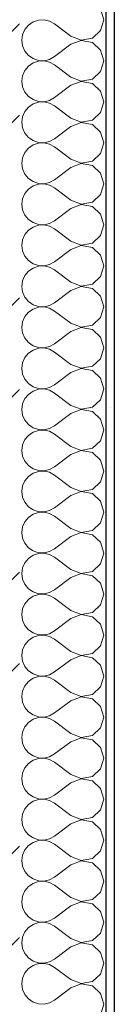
# Model space of a CAD drawing. Header units: millimetres. Extents: x -15683 to 202647, y -7448 to 20513.
# Tile 4 of 114: x -14027 to -13917, y 214 to 1357. Entities that reach past the tile are written whole.
import ezdxf

# ---------------------------------------------------------------- set-up
doc = ezdxf.new("R2010")
doc.units = ezdxf.units.MM
doc.header["$MEASUREMENT"] = 0
doc.set_wipeout_variables(frame=1)
doc.linetypes.add('Wipeout_Contour', pattern=[1000, 0, -1000])
doc.layers.add('Конструктив - Стены Несущие', color=7, linetype='Continuous')
doc.layers.add('Конструктив - Стены Несущие_Ном._пера__101', color=253, linetype='Continuous', lineweight=5)
doc.layers.add('Конструктив - Стены Несущие_Ном._пера__21', color=7, linetype='Continuous', lineweight=30)

# ---------------------------------------------------------------- blocks, each defined once
blk = doc.blocks.new('*X1')
at = {"layer": 'Конструктив - Стены Несущие_Ном._пера__101', "color": 253, "linetype": 'Continuous', "lineweight": 5}
for p, q in [((-13929.5, 1357.1), (-13933.1, 1369.7)), ((-14017, 1350.9), (-14021.2, 1345.9)), ((-14011.6, 1354.6), (-14017, 1350.9)), ((-14005.4, 1356.7), (-14011.6, 1354.6)), ((-13998.8, 1357), (-14005.4, 1356.7)), ((-13992.4, 1355.6), (-13998.8, 1357)), ((-13986.7, 1352.4), (-13992.4, 1355.6)), ((-13967.6, 1338.1), (-13986.7, 1352.4)), ((-13933.1, 1344.6), (-13929.5, 1357.1)), ((-14023.9, 1339.8), (-14024.8, 1333.3)), ((-14021.2, 1345.9), (-14023.9, 1339.8)), ((-13967.6, 1338.1), (-13955.5, 1333.4)), ((-13942.7, 1335.8), (-13933.1, 1344.6)), ((-14024.8, 1333.3), (-14023.9, 1326.8)), ((-14023.9, 1326.8), (-14021.2, 1320.8)), ((-13967.6, 1328.6), (-13986.7, 1314.3)), ((-13955.5, 1333.2), (-13967.6, 1328.6)), ((-13955.5, 1333.4), (-13942.7, 1335.8)), ((-13942.7, 1330.8), (-13955.5, 1333.2)), ((-13933.1, 1322), (-13942.7, 1330.8)), ((-14021.2, 1320.8), (-14017, 1315.8)), ((-14017, 1315.8), (-14011.6, 1312)), ((-13929.5, 1309.5), (-13933.1, 1322)), ((-14017, 1303.3), (-14021.2, 1298.2)), ((-14011.6, 1307), (-14017, 1303.3)), ((-14011.6, 1312), (-14005.4, 1309.9)), ((-14005.4, 1309.1), (-14011.6, 1307)), ((-14005.4, 1309.9), (-13998.8, 1309.6)), ((-13998.8, 1309.4), (-14005.4, 1309.1)), ((-13998.8, 1309.6), (-13992.4, 1311.1)), ((-13992.4, 1307.9), (-13998.8, 1309.4)), ((-13992.4, 1311.1), (-13986.7, 1314.3)), ((-13986.7, 1304.8), (-13992.4, 1307.9)), ((-13967.6, 1290.5), (-13986.7, 1304.8)), ((-13933.1, 1297), (-13929.5, 1309.5)), ((-14023.9, 1292.2), (-14024.8, 1285.7)), ((-14021.2, 1298.2), (-14023.9, 1292.2)), ((-13942.7, 1288.2), (-13933.1, 1297)), ((-14024.8, 1285.7), (-14023.9, 1279.2)), ((-13967.6, 1281), (-13986.7, 1266.7)), ((-13967.6, 1290.5), (-13955.5, 1285.8)), ((-13955.5, 1285.6), (-13967.6, 1281)), ((-13955.5, 1285.8), (-13942.7, 1288.2)), ((-13942.7, 1283.2), (-13955.5, 1285.6)), ((-13933.1, 1274.4), (-13942.7, 1283.2)), ((-14023.9, 1279.2), (-14021.2, 1273.2)), ((-14021.2, 1273.2), (-14017, 1268.1)), ((-13929.5, 1261.9), (-13933.1, 1274.4)), ((-14017, 1268.1), (-14011.6, 1264.4)), ((-14011.6, 1259.4), (-14017, 1255.7)), ((-14011.6, 1264.4), (-14005.4, 1262.3)), ((-14005.4, 1261.5), (-14011.6, 1259.4)), ((-14005.4, 1262.3), (-13998.8, 1262)), ((-13998.8, 1261.8), (-14005.4, 1261.5)), ((-13998.8, 1262), (-13992.4, 1263.5)), ((-13992.4, 1260.3), (-13998.8, 1261.8)), ((-13992.4, 1263.5), (-13986.7, 1266.7)), ((-13986.7, 1257.1), (-13992.4, 1260.3)), ((-13933.1, 1249.4), (-13929.5, 1261.9)), ((-14021.2, 1250.6), (-14023.9, 1244.6)), ((-14017, 1255.7), (-14021.2, 1250.6)), ((-13967.6, 1242.9), (-13986.7, 1257.1)), ((-13942.7, 1240.6), (-13933.1, 1249.4)), ((-14023.9, 1244.6), (-14024.8, 1238.1)), ((-14024.8, 1238.1), (-14023.9, 1231.6)), ((-13967.6, 1242.9), (-13955.5, 1238.2)), ((-13955.5, 1238), (-13967.6, 1233.3)), ((-13955.5, 1238.2), (-13942.7, 1240.6)), ((-13942.7, 1235.6), (-13955.5, 1238)), ((-13933.1, 1226.8), (-13942.7, 1235.6)), ((-14023.9, 1231.6), (-14021.2, 1225.6)), ((-14021.2, 1225.6), (-14017, 1220.5)), ((-13967.6, 1233.3), (-13986.7, 1219)), ((-13929.5, 1214.3), (-13933.1, 1226.8)), ((-14017, 1220.5), (-14011.6, 1216.8)), ((-14011.6, 1211.8), (-14017, 1208.1)), ((-14011.6, 1216.8), (-14005.4, 1214.7)), ((-14005.4, 1213.9), (-14011.6, 1211.8)), ((-14005.4, 1214.7), (-13998.8, 1214.4)), ((-13998.8, 1214.2), (-14005.4, 1213.9)), ((-13998.8, 1214.4), (-13992.4, 1215.9)), ((-13992.4, 1212.7), (-13998.8, 1214.2)), ((-13992.4, 1215.9), (-13986.7, 1219)), ((-13986.7, 1209.5), (-13992.4, 1212.7)), ((-13933.1, 1201.8), (-13929.5, 1214.3)), ((-14021.2, 1203), (-14023.9, 1197)), ((-14017, 1208.1), (-14021.2, 1203)), ((-13967.6, 1195.2), (-13986.7, 1209.5)), ((-13942.7, 1193), (-13933.1, 1201.8)), ((-14023.9, 1197), (-14024.8, 1190.5)), ((-14024.8, 1190.5), (-14023.9, 1184)), ((-13967.6, 1195.2), (-13955.5, 1190.6)), ((-13955.5, 1190.4), (-13967.6, 1185.7)), ((-13955.5, 1190.6), (-13942.7, 1193)), ((-13942.7, 1188), (-13955.5, 1190.4)), ((-14023.9, 1184), (-14021.2, 1178)), ((-14021.2, 1178), (-14017, 1172.9)), ((-13967.6, 1185.7), (-13986.7, 1171.4)), ((-13933.1, 1179.2), (-13942.7, 1188)), ((-13929.5, 1166.7), (-13933.1, 1179.2)), ((-14017, 1172.9), (-14011.6, 1169.2)), ((-14011.6, 1169.2), (-14005.4, 1167.1)), ((-14005.4, 1166.3), (-14011.6, 1164.2)), ((-14005.4, 1167.1), (-13998.8, 1166.8)), ((-13998.8, 1166.6), (-14005.4, 1166.3)), ((-13998.8, 1166.8), (-13992.4, 1168.2)), ((-13992.4, 1165.1), (-13998.8, 1166.6)), ((-13992.4, 1168.2), (-13986.7, 1171.4)), ((-13933.1, 1154.1), (-13929.5, 1166.7)), ((-14021.2, 1155.4), (-14023.9, 1149.4)), ((-14017, 1160.4), (-14021.2, 1155.4)), ((-14011.6, 1164.2), (-14017, 1160.4)), ((-13986.7, 1161.9), (-13992.4, 1165.1)), ((-13967.6, 1147.6), (-13986.7, 1161.9)), ((-14023.9, 1149.4), (-14024.8, 1142.9)), ((-13967.6, 1147.6), (-13955.5, 1143)), ((-13955.5, 1143), (-13942.7, 1145.4)), ((-13942.7, 1145.4), (-13933.1, 1154.1)), ((-14024.8, 1142.9), (-14023.9, 1136.4)), ((-14023.9, 1136.4), (-14021.2, 1130.3)), ((-13967.6, 1138.1), (-13986.7, 1123.8)), ((-13955.5, 1142.8), (-13967.6, 1138.1)), ((-13942.7, 1140.3), (-13955.5, 1142.8)), ((-13933.1, 1131.6), (-13942.7, 1140.3)), ((-13929.5, 1119), (-13933.1, 1131.6)), ((-14021.2, 1130.3), (-14017, 1125.3)), ((-14017, 1125.3), (-14011.6, 1121.6)), ((-14011.6, 1121.6), (-14005.4, 1119.5)), ((-13998.8, 1119.1), (-13992.4, 1120.6)), ((-13992.4, 1120.6), (-13986.7, 1123.8)), ((-14017, 1112.8), (-14021.2, 1107.8)), ((-14011.6, 1116.5), (-14017, 1112.8)), ((-14005.4, 1118.6), (-14011.6, 1116.5)), ((-14005.4, 1119.5), (-13998.8, 1119.1)), ((-13998.8, 1119), (-14005.4, 1118.6)), ((-13992.4, 1117.5), (-13998.8, 1119)), ((-13986.7, 1114.3), (-13992.4, 1117.5)), ((-13967.6, 1100), (-13986.7, 1114.3)), ((-13933.1, 1106.5), (-13929.5, 1119)), ((-14023.9, 1101.7), (-14024.8, 1095.2)), ((-14021.2, 1107.8), (-14023.9, 1101.7)), ((-13967.6, 1100), (-13955.5, 1095.3)), ((-13955.5, 1095.3), (-13942.7, 1097.8)), ((-13942.7, 1097.8), (-13933.1, 1106.5)), ((-14024.8, 1095.2), (-14023.9, 1088.7)), ((-14023.9, 1088.7), (-14021.2, 1082.7)), ((-13967.6, 1090.5), (-13986.7, 1076.2)), ((-13955.5, 1095.1), (-13967.6, 1090.5)), ((-13942.7, 1092.7), (-13955.5, 1095.1)), ((-13933.1, 1083.9), (-13942.7, 1092.7)), ((-14021.2, 1082.7), (-14017, 1077.7)), ((-14017, 1077.7), (-14011.6, 1073.9)), ((-13992.4, 1073), (-13986.7, 1076.2)), ((-13929.5, 1071.4), (-13933.1, 1083.9)), ((-14017, 1065.2), (-14021.2, 1060.1)), ((-14011.6, 1068.9), (-14017, 1065.2)), ((-14011.6, 1073.9), (-14005.4, 1071.8)), ((-14005.4, 1071), (-14011.6, 1068.9)), ((-14005.4, 1071.8), (-13998.8, 1071.5)), ((-13998.8, 1071.3), (-14005.4, 1071)), ((-13998.8, 1071.5), (-13992.4, 1073)), ((-13992.4, 1069.8), (-13998.8, 1071.3)), ((-13986.7, 1066.7), (-13992.4, 1069.8)), ((-13967.6, 1052.4), (-13986.7, 1066.7)), ((-13933.1, 1058.9), (-13929.5, 1071.4)), ((-14023.9, 1054.1), (-14024.8, 1047.6)), ((-14021.2, 1060.1), (-14023.9, 1054.1)), ((-13967.6, 1052.4), (-13955.5, 1047.7)), ((-13942.7, 1050.1), (-13933.1, 1058.9)), ((-14024.8, 1047.6), (-14023.9, 1041.1)), ((-14023.9, 1041.1), (-14021.2, 1035.1)), ((-13967.6, 1042.9), (-13986.7, 1028.6)), ((-13955.5, 1047.5), (-13967.6, 1042.9)), ((-13955.5, 1047.7), (-13942.7, 1050.1)), ((-13942.7, 1045.1), (-13955.5, 1047.5)), ((-13933.1, 1036.3), (-13942.7, 1045.1)), ((-14021.2, 1035.1), (-14017, 1030)), ((-14017, 1030), (-14011.6, 1026.3)), ((-13929.5, 1023.8), (-13933.1, 1036.3)), ((-14017, 1017.6), (-14021.2, 1012.5)), ((-14011.6, 1021.3), (-14017, 1017.6)), ((-14011.6, 1026.3), (-14005.4, 1024.2)), ((-14005.4, 1023.4), (-14011.6, 1021.3)), ((-14005.4, 1024.2), (-13998.8, 1023.9)), ((-13998.8, 1023.7), (-14005.4, 1023.4)), ((-13998.8, 1023.9), (-13992.4, 1025.4)), ((-13992.4, 1022.2), (-13998.8, 1023.7)), ((-13992.4, 1025.4), (-13986.7, 1028.6)), ((-13986.7, 1019), (-13992.4, 1022.2)), ((-13967.6, 1004.8), (-13986.7, 1019)), ((-13933.1, 1011.3), (-13929.5, 1023.8)), ((-14023.9, 1006.5), (-14024.8, 1000)), ((-14021.2, 1012.5), (-14023.9, 1006.5)), ((-13942.7, 1002.5), (-13933.1, 1011.3)), ((-14024.8, 1000), (-14023.9, 993.5)), ((-13967.6, 995.2), (-13986.7, 981)), ((-13967.6, 1004.8), (-13955.5, 1000.1)), ((-13955.5, 999.9), (-13967.6, 995.2)), ((-13955.5, 1000.1), (-13942.7, 1002.5)), ((-13942.7, 997.5), (-13955.5, 999.9)), ((-13933.1, 988.7), (-13942.7, 997.5)), ((-14023.9, 993.5), (-14021.2, 987.5)), ((-14021.2, 987.5), (-14017, 982.4)), ((-13929.5, 976.2), (-13933.1, 988.7)), ((-14017, 982.4), (-14011.6, 978.7)), ((-14011.6, 973.7), (-14017, 970)), ((-14011.6, 978.7), (-14005.4, 976.6)), ((-14005.4, 975.8), (-14011.6, 973.7)), ((-14005.4, 976.6), (-13998.8, 976.3)), ((-13998.8, 976.1), (-14005.4, 975.8)), ((-13998.8, 976.3), (-13992.4, 977.8)), ((-13992.4, 974.6), (-13998.8, 976.1)), ((-13992.4, 977.8), (-13986.7, 981)), ((-13986.7, 971.4), (-13992.4, 974.6)), ((-13933.1, 963.7), (-13929.5, 976.2)), ((-14021.2, 964.9), (-14023.9, 958.9)), ((-14017, 970), (-14021.2, 964.9)), ((-13967.6, 957.1), (-13986.7, 971.4)), ((-13942.7, 954.9), (-13933.1, 963.7)), ((-14023.9, 958.9), (-14024.8, 952.4)), ((-14024.8, 952.4), (-14023.9, 945.9)), ((-13967.6, 957.1), (-13955.5, 952.5)), ((-13955.5, 952.3), (-13967.6, 947.6)), ((-13955.5, 952.5), (-13942.7, 954.9)), ((-13942.7, 949.9), (-13955.5, 952.3)), ((-13933.1, 941.1), (-13942.7, 949.9)), ((-14023.9, 945.9), (-14021.2, 939.9)), ((-14021.2, 939.9), (-14017, 934.8)), ((-13967.6, 947.6), (-13986.7, 933.3)), ((-13929.5, 928.6), (-13933.1, 941.1)), ((-14017, 934.8), (-14011.6, 931.1)), ((-14011.6, 926.1), (-14017, 922.3)), ((-14011.6, 931.1), (-14005.4, 929)), ((-14005.4, 928.2), (-14011.6, 926.1)), ((-14005.4, 929), (-13998.8, 928.7)), ((-13998.8, 928.5), (-14005.4, 928.2)), ((-13998.8, 928.7), (-13992.4, 930.2)), ((-13992.4, 927), (-13998.8, 928.5)), ((-13992.4, 930.2), (-13986.7, 933.3)), ((-13986.7, 923.8), (-13992.4, 927)), ((-13933.1, 916.1), (-13929.5, 928.6)), ((-14021.2, 917.3), (-14023.9, 911.3)), ((-14017, 922.3), (-14021.2, 917.3)), ((-13967.6, 909.5), (-13986.7, 923.8)), ((-13942.7, 907.3), (-13933.1, 916.1)), ((-14023.9, 911.3), (-14024.8, 904.8)), ((-14024.8, 904.8), (-14023.9, 898.3)), ((-13967.6, 909.5), (-13955.5, 904.9)), ((-13955.5, 904.7), (-13967.6, 900)), ((-13955.5, 904.9), (-13942.7, 907.3)), ((-13942.7, 902.2), (-13955.5, 904.7)), ((-14023.9, 898.3), (-14021.2, 892.2)), ((-14021.2, 892.2), (-14017, 887.2)), ((-13967.6, 900), (-13986.7, 885.7)), ((-13933.1, 893.5), (-13942.7, 902.2)), ((-13929.5, 881), (-13933.1, 893.5)), ((-14017, 887.2), (-14011.6, 883.5)), ((-14011.6, 883.5), (-14005.4, 881.4)), ((-14005.4, 880.5), (-14011.6, 878.4)), ((-14005.4, 881.4), (-13998.8, 881)), ((-13998.8, 880.9), (-14005.4, 880.5)), ((-13998.8, 881), (-13992.4, 882.5)), ((-13992.4, 879.4), (-13998.8, 880.9)), ((-13992.4, 882.5), (-13986.7, 885.7)), ((-13933.1, 868.4), (-13929.5, 881)), ((-14021.2, 869.7), (-14023.9, 863.6)), ((-14017, 874.7), (-14021.2, 869.7)), ((-14011.6, 878.4), (-14017, 874.7)), ((-13986.7, 876.2), (-13992.4, 879.4)), ((-13967.6, 861.9), (-13986.7, 876.2)), ((-14023.9, 863.6), (-14024.8, 857.1)), ((-13967.6, 861.9), (-13955.5, 857.2)), ((-13955.5, 857.2), (-13942.7, 859.7)), ((-13942.7, 859.7), (-13933.1, 868.4)), ((-14024.8, 857.1), (-14023.9, 850.6)), ((-14023.9, 850.6), (-14021.2, 844.6)), ((-13967.6, 852.4), (-13986.7, 838.1)), ((-13955.5, 857), (-13967.6, 852.4)), ((-13942.7, 854.6), (-13955.5, 857)), ((-13933.1, 845.9), (-13942.7, 854.6)), ((-13929.5, 833.3), (-13933.1, 845.9)), ((-14021.2, 844.6), (-14017, 839.6)), ((-14017, 839.6), (-14011.6, 835.8)), ((-14011.6, 835.8), (-14005.4, 833.7)), ((-13998.8, 833.4), (-13992.4, 834.9)), ((-13992.4, 834.9), (-13986.7, 838.1)), ((-14017, 827.1), (-14021.2, 822)), ((-14011.6, 830.8), (-14017, 827.1)), ((-14005.4, 832.9), (-14011.6, 830.8)), ((-14005.4, 833.7), (-13998.8, 833.4)), ((-13998.8, 833.2), (-14005.4, 832.9)), ((-13992.4, 831.8), (-13998.8, 833.2)), ((-13986.7, 828.6), (-13992.4, 831.8)), ((-13967.6, 814.3), (-13986.7, 828.6)), ((-13933.1, 820.8), (-13929.5, 833.3)), ((-14023.9, 816), (-14024.8, 809.5)), ((-14021.2, 822), (-14023.9, 816)), ((-13967.6, 814.3), (-13955.5, 809.6)), ((-13955.5, 809.6), (-13942.7, 812)), ((-13942.7, 812), (-13933.1, 820.8)), ((-14024.8, 809.5), (-14023.9, 803)), ((-14023.9, 803), (-14021.2, 797)), ((-13967.6, 804.8), (-13986.7, 790.5)), ((-13955.5, 809.4), (-13967.6, 804.8)), ((-13942.7, 807), (-13955.5, 809.4)), ((-13933.1, 798.2), (-13942.7, 807)), ((-14021.2, 797), (-14017, 791.9)), ((-14017, 791.9), (-14011.6, 788.2)), ((-13992.4, 787.3), (-13986.7, 790.5)), ((-13929.5, 785.7), (-13933.1, 798.2)), ((-14017, 779.5), (-14021.2, 774.4)), ((-14011.6, 783.2), (-14017, 779.5)), ((-14011.6, 788.2), (-14005.4, 786.1)), ((-14005.4, 785.3), (-14011.6, 783.2)), ((-14005.4, 786.1), (-13998.8, 785.8)), ((-13998.8, 785.6), (-14005.4, 785.3)), ((-13998.8, 785.8), (-13992.4, 787.3)), ((-13992.4, 784.1), (-13998.8, 785.6)), ((-13986.7, 781), (-13992.4, 784.1)), ((-13967.6, 766.7), (-13986.7, 781)), ((-13933.1, 773.2), (-13929.5, 785.7)), ((-14023.9, 768.4), (-14024.8, 761.9)), ((-14021.2, 774.4), (-14023.9, 768.4)), ((-13967.6, 766.7), (-13955.5, 762)), ((-13942.7, 764.4), (-13933.1, 773.2)), ((-14024.8, 761.9), (-14023.9, 755.4)), ((-14023.9, 755.4), (-14021.2, 749.4)), ((-13967.6, 757.1), (-13986.7, 742.9)), ((-13955.5, 761.8), (-13967.6, 757.1)), ((-13955.5, 762), (-13942.7, 764.4)), ((-13942.7, 759.4), (-13955.5, 761.8)), ((-13933.1, 750.6), (-13942.7, 759.4)), ((-14021.2, 749.4), (-14017, 744.3)), ((-14017, 744.3), (-14011.6, 740.6)), ((-13929.5, 738.1), (-13933.1, 750.6)), ((-14017, 731.9), (-14021.2, 726.8)), ((-14011.6, 735.6), (-14017, 731.9)), ((-14011.6, 740.6), (-14005.4, 738.5)), ((-14005.4, 737.7), (-14011.6, 735.6)), ((-14005.4, 738.5), (-13998.8, 738.2)), ((-13998.8, 738), (-14005.4, 737.7)), ((-13998.8, 738.2), (-13992.4, 739.7)), ((-13992.4, 736.5), (-13998.8, 738)), ((-13992.4, 739.7), (-13986.7, 742.9)), ((-13986.7, 733.3), (-13992.4, 736.5)), ((-13967.6, 719), (-13986.7, 733.3)), ((-13933.1, 725.6), (-13929.5, 738.1)), ((-14023.9, 720.8), (-14024.8, 714.3)), ((-14021.2, 726.8), (-14023.9, 720.8)), ((-13942.7, 716.8), (-13933.1, 725.6)), ((-14024.8, 714.3), (-14023.9, 707.8)), ((-13967.6, 709.5), (-13986.7, 695.2)), ((-13967.6, 719), (-13955.5, 714.4)), ((-13955.5, 714.2), (-13967.6, 709.5)), ((-13955.5, 714.4), (-13942.7, 716.8)), ((-13942.7, 711.8), (-13955.5, 714.2)), ((-13933.1, 703), (-13942.7, 711.8)), ((-14023.9, 707.8), (-14021.2, 701.8)), ((-14021.2, 701.8), (-14017, 696.7)), ((-13929.5, 690.5), (-13933.1, 703)), ((-14017, 696.7), (-14011.6, 693)), ((-14011.6, 688), (-14017, 684.2)), ((-14011.6, 693), (-14005.4, 690.9)), ((-14005.4, 690.1), (-14011.6, 688)), ((-14005.4, 690.9), (-13998.8, 690.6)), ((-13998.8, 690.4), (-14005.4, 690.1)), ((-13998.8, 690.6), (-13992.4, 692.1)), ((-13992.4, 688.9), (-13998.8, 690.4)), ((-13992.4, 692.1), (-13986.7, 695.2)), ((-13986.7, 685.7), (-13992.4, 688.9)), ((-13933.1, 678), (-13929.5, 690.5)), ((-14021.2, 679.2), (-14023.9, 673.2)), ((-14017, 684.2), (-14021.2, 679.2)), ((-13967.6, 671.4), (-13986.7, 685.7)), ((-13942.7, 669.2), (-13933.1, 678)), ((-14023.9, 673.2), (-14024.8, 666.7)), ((-14024.8, 666.7), (-14023.9, 660.2)), ((-13967.6, 671.4), (-13955.5, 666.8)), ((-13955.5, 666.6), (-13967.6, 661.9)), ((-13955.5, 666.8), (-13942.7, 669.2)), ((-13942.7, 664.2), (-13955.5, 666.6)), ((-13933.1, 655.4), (-13942.7, 664.2)), ((-14023.9, 660.2), (-14021.2, 654.1)), ((-14021.2, 654.1), (-14017, 649.1)), ((-13967.6, 661.9), (-13986.7, 647.6)), ((-13929.5, 642.9), (-13933.1, 655.4)), ((-14017, 649.1), (-14011.6, 645.4)), ((-14011.6, 640.3), (-14017, 636.6)), ((-14011.6, 645.4), (-14005.4, 643.3)), ((-14005.4, 642.4), (-14011.6, 640.3)), ((-14005.4, 643.3), (-13998.8, 643)), ((-13998.8, 642.8), (-14005.4, 642.4)), ((-13998.8, 643), (-13992.4, 644.4)), ((-13992.4, 641.3), (-13998.8, 642.8)), ((-13992.4, 644.4), (-13986.7, 647.6)), ((-13986.7, 638.1), (-13992.4, 641.3)), ((-13933.1, 630.3), (-13929.5, 642.9)), ((-14021.2, 631.6), (-14023.9, 625.6)), ((-14017, 636.6), (-14021.2, 631.6)), ((-13967.6, 623.8), (-13986.7, 638.1)), ((-13942.7, 621.6), (-13933.1, 630.3)), ((-14023.9, 625.6), (-14024.8, 619)), ((-14024.8, 619), (-14023.9, 612.5)), ((-13967.6, 623.8), (-13955.5, 619.1)), ((-13955.5, 619), (-13967.6, 614.3)), ((-13955.5, 619.1), (-13942.7, 621.6)), ((-13942.7, 616.5), (-13955.5, 619)), ((-14023.9, 612.5), (-14021.2, 606.5)), ((-14021.2, 606.5), (-14017, 601.5)), ((-13967.6, 614.3), (-13986.7, 600)), ((-13933.1, 607.8), (-13942.7, 616.5)), ((-13929.5, 595.2), (-13933.1, 607.8)), ((-14017, 601.5), (-14011.6, 597.8)), ((-14011.6, 597.8), (-14005.4, 595.7)), ((-14005.4, 594.8), (-14011.6, 592.7)), ((-14005.4, 595.7), (-13998.8, 595.3)), ((-13998.8, 595.1), (-14005.4, 594.8)), ((-13998.8, 595.3), (-13992.4, 596.8)), ((-13992.4, 593.7), (-13998.8, 595.1)), ((-13992.4, 596.8), (-13986.7, 600)), ((-13933.1, 582.7), (-13929.5, 595.2)), ((-14021.2, 583.9), (-14023.9, 577.9)), ((-14017, 589), (-14021.2, 583.9)), ((-14011.6, 592.7), (-14017, 589)), ((-13986.7, 590.5), (-13992.4, 593.7)), ((-13967.6, 576.2), (-13986.7, 590.5)), ((-14023.9, 577.9), (-14024.8, 571.4)), ((-13967.6, 576.2), (-13955.5, 571.5)), ((-13955.5, 571.5), (-13942.7, 573.9)), ((-13942.7, 573.9), (-13933.1, 582.7)), ((-14024.8, 571.4), (-14023.9, 564.9)), ((-14023.9, 564.9), (-14021.2, 558.9)), ((-13967.6, 566.7), (-13986.7, 552.4)), ((-13955.5, 571.3), (-13967.6, 566.7)), ((-13942.7, 568.9), (-13955.5, 571.3)), ((-13933.1, 560.1), (-13942.7, 568.9)), ((-13929.5, 547.6), (-13933.1, 560.1)), ((-14021.2, 558.9), (-14017, 553.9)), ((-14017, 553.9), (-14011.6, 550.1)), ((-14011.6, 550.1), (-14005.4, 548)), ((-13998.8, 547.7), (-13992.4, 549.2)), ((-13992.4, 549.2), (-13986.7, 552.4)), ((-14017, 541.4), (-14021.2, 536.3)), ((-14011.6, 545.1), (-14017, 541.4)), ((-14005.4, 547.2), (-14011.6, 545.1)), ((-14005.4, 548), (-13998.8, 547.7)), ((-13998.8, 547.5), (-14005.4, 547.2)), ((-13992.4, 546), (-13998.8, 547.5)), ((-13986.7, 542.9), (-13992.4, 546)), ((-13967.6, 528.6), (-13986.7, 542.9)), ((-13933.1, 535.1), (-13929.5, 547.6)), ((-14023.9, 530.3), (-14024.8, 523.8)), ((-14021.2, 536.3), (-14023.9, 530.3)), ((-13967.6, 528.6), (-13955.5, 523.9)), ((-13955.5, 523.9), (-13942.7, 526.3)), ((-13942.7, 526.3), (-13933.1, 535.1)), ((-14024.8, 523.8), (-14023.9, 517.3)), ((-14023.9, 517.3), (-14021.2, 511.3)), ((-13967.6, 519), (-13986.7, 504.8)), ((-13955.5, 523.7), (-13967.6, 519)), ((-13942.7, 521.3), (-13955.5, 523.7)), ((-13933.1, 512.5), (-13942.7, 521.3)), ((-14021.2, 511.3), (-14017, 506.2)), ((-14017, 506.2), (-14011.6, 502.5)), ((-13992.4, 501.6), (-13986.7, 504.8)), ((-13929.5, 500), (-13933.1, 512.5)), ((-14017, 493.8), (-14021.2, 488.7)), ((-14011.6, 497.5), (-14017, 493.8)), ((-14011.6, 502.5), (-14005.4, 500.4)), ((-14005.4, 499.6), (-14011.6, 497.5)), ((-14005.4, 500.4), (-13998.8, 500.1)), ((-13998.8, 499.9), (-14005.4, 499.6)), ((-13998.8, 500.1), (-13992.4, 501.6)), ((-13992.4, 498.4), (-13998.8, 499.9)), ((-13986.7, 495.2), (-13992.4, 498.4)), ((-13967.6, 481), (-13986.7, 495.2)), ((-13933.1, 487.5), (-13929.5, 500)), ((-14023.9, 482.7), (-14024.8, 476.2)), ((-14021.2, 488.7), (-14023.9, 482.7)), ((-13967.6, 481), (-13955.5, 476.3)), ((-13942.7, 478.7), (-13933.1, 487.5)), ((-14024.8, 476.2), (-14023.9, 469.7)), ((-14023.9, 469.7), (-14021.2, 463.7)), ((-13967.6, 471.4), (-13986.7, 457.1)), ((-13955.5, 476.1), (-13967.6, 471.4)), ((-13955.5, 476.3), (-13942.7, 478.7)), ((-13942.7, 473.7), (-13955.5, 476.1)), ((-13933.1, 464.9), (-13942.7, 473.7)), ((-14021.2, 463.7), (-14017, 458.6)), ((-14017, 458.6), (-14011.6, 454.9)), ((-13929.5, 452.4), (-13933.1, 464.9)), ((-14017, 446.1), (-14021.2, 441.1)), ((-14011.6, 449.9), (-14017, 446.1)), ((-14011.6, 454.9), (-14005.4, 452.8)), ((-14005.4, 452), (-14011.6, 449.9)), ((-14005.4, 452.8), (-13998.8, 452.5)), ((-13998.8, 452.3), (-14005.4, 452)), ((-13998.8, 452.5), (-13992.4, 454)), ((-13992.4, 450.8), (-13998.8, 452.3)), ((-13992.4, 454), (-13986.7, 457.1)), ((-13986.7, 447.6), (-13992.4, 450.8)), ((-13967.6, 433.3), (-13986.7, 447.6)), ((-13933.1, 439.9), (-13929.5, 452.4)), ((-14023.9, 435.1), (-14024.8, 428.6)), ((-14021.2, 441.1), (-14023.9, 435.1)), ((-13942.7, 431.1), (-13933.1, 439.9)), ((-14024.8, 428.6), (-14023.9, 422.1)), ((-13967.6, 423.8), (-13986.7, 409.5)), ((-13967.6, 433.3), (-13955.5, 428.7)), ((-13955.5, 428.5), (-13967.6, 423.8)), ((-13955.5, 428.7), (-13942.7, 431.1)), ((-13942.7, 426.1), (-13955.5, 428.5)), ((-13933.1, 417.3), (-13942.7, 426.1)), ((-14023.9, 422.1), (-14021.2, 416.1)), ((-14021.2, 416.1), (-14017, 411)), ((-13929.5, 404.8), (-13933.1, 417.3)), ((-14017, 411), (-14011.6, 407.3)), ((-14011.6, 402.2), (-14017, 398.5)), ((-14011.6, 407.3), (-14005.4, 405.2)), ((-14005.4, 404.3), (-14011.6, 402.2)), ((-14005.4, 405.2), (-13998.8, 404.9)), ((-13998.8, 404.7), (-14005.4, 404.3)), ((-13998.8, 404.9), (-13992.4, 406.3)), ((-13992.4, 403.2), (-13998.8, 404.7)), ((-13992.4, 406.3), (-13986.7, 409.5)), ((-13986.7, 400), (-13992.4, 403.2)), ((-13933.1, 392.2), (-13929.5, 404.8)), ((-14021.2, 393.5), (-14023.9, 387.5)), ((-14017, 398.5), (-14021.2, 393.5)), ((-13967.6, 385.7), (-13986.7, 400)), ((-13942.7, 383.5), (-13933.1, 392.2)), ((-14023.9, 387.5), (-14024.8, 381)), ((-14024.8, 381), (-14023.9, 374.4)), ((-13967.6, 385.7), (-13955.5, 381)), ((-13955.5, 380.9), (-13967.6, 376.2)), ((-13955.5, 381), (-13942.7, 383.5)), ((-13942.7, 378.4), (-13955.5, 380.9)), ((-13933.1, 369.7), (-13942.7, 378.4)), ((-14023.9, 374.4), (-14021.2, 368.4)), ((-14021.2, 368.4), (-14017, 363.4)), ((-13967.6, 376.2), (-13986.7, 361.9)), ((-13929.5, 357.1), (-13933.1, 369.7)), ((-14017, 363.4), (-14011.6, 359.7)), ((-14011.6, 354.6), (-14017, 350.9)), ((-14011.6, 359.7), (-14005.4, 357.6)), ((-14005.4, 356.7), (-14011.6, 354.6)), ((-14005.4, 357.6), (-13998.8, 357.2)), ((-13998.8, 357), (-14005.4, 356.7)), ((-13998.8, 357.2), (-13992.4, 358.7)), ((-13992.4, 355.6), (-13998.8, 357)), ((-13992.4, 358.7), (-13986.7, 361.9)), ((-13986.7, 352.4), (-13992.4, 355.6)), ((-13933.1, 344.6), (-13929.5, 357.1)), ((-14021.2, 345.9), (-14023.9, 339.8)), ((-14017, 350.9), (-14021.2, 345.9)), ((-13967.6, 338.1), (-13986.7, 352.4)), ((-13942.7, 335.8), (-13933.1, 344.6)), ((-14023.9, 339.8), (-14024.8, 333.3)), ((-14024.8, 333.3), (-14023.9, 326.8)), ((-13967.6, 338.1), (-13955.5, 333.4)), ((-13955.5, 333.2), (-13967.6, 328.6)), ((-13955.5, 333.4), (-13942.7, 335.8)), ((-13942.7, 330.8), (-13955.5, 333.2)), ((-14023.9, 326.8), (-14021.2, 320.8)), ((-14021.2, 320.8), (-14017, 315.8)), ((-13967.6, 328.6), (-13986.7, 314.3)), ((-13933.1, 322), (-13942.7, 330.8)), ((-13929.5, 309.5), (-13933.1, 322)), ((-14017, 315.8), (-14011.6, 312)), ((-14011.6, 312), (-14005.4, 309.9)), ((-14005.4, 309.1), (-14011.6, 307)), ((-14005.4, 309.9), (-13998.8, 309.6)), ((-13998.8, 309.4), (-14005.4, 309.1)), ((-13998.8, 309.6), (-13992.4, 311.1)), ((-13992.4, 307.9), (-13998.8, 309.4)), ((-13992.4, 311.1), (-13986.7, 314.3)), ((-13933.1, 297), (-13929.5, 309.5)), ((-14021.2, 298.2), (-14023.9, 292.2)), ((-14017, 303.3), (-14021.2, 298.2)), ((-14011.6, 307), (-14017, 303.3)), ((-13986.7, 304.8), (-13992.4, 307.9)), ((-13967.6, 290.5), (-13986.7, 304.8)), ((-14023.9, 292.2), (-14024.8, 285.7)), ((-13967.6, 290.5), (-13955.5, 285.8)), ((-13955.5, 285.8), (-13942.7, 288.2)), ((-13942.7, 288.2), (-13933.1, 297)), ((-14024.8, 285.7), (-14023.9, 279.2)), ((-14023.9, 279.2), (-14021.2, 273.2)), ((-13967.6, 281), (-13986.7, 266.7)), ((-13955.5, 285.6), (-13967.6, 281)), ((-13942.7, 283.2), (-13955.5, 285.6)), ((-13933.1, 274.4), (-13942.7, 283.2)), ((-13929.5, 261.9), (-13933.1, 274.4)), ((-14021.2, 273.2), (-14017, 268.1)), ((-14017, 268.1), (-14011.6, 264.4)), ((-14011.6, 264.4), (-14005.4, 262.3)), ((-13998.8, 262), (-13992.4, 263.5)), ((-13992.4, 263.5), (-13986.7, 266.7)), ((-14017, 255.7), (-14021.2, 250.6)), ((-14011.6, 259.4), (-14017, 255.7)), ((-14005.4, 261.5), (-14011.6, 259.4)), ((-14005.4, 262.3), (-13998.8, 262)), ((-13998.8, 261.8), (-14005.4, 261.5)), ((-13992.4, 260.3), (-13998.8, 261.8)), ((-13986.7, 257.1), (-13992.4, 260.3)), ((-13967.6, 242.9), (-13986.7, 257.1)), ((-13933.1, 249.4), (-13929.5, 261.9)), ((-14023.9, 244.6), (-14024.8, 238.1)), ((-14021.2, 250.6), (-14023.9, 244.6)), ((-13967.6, 242.9), (-13955.5, 238.2)), ((-13955.5, 238.2), (-13942.7, 240.6)), ((-13942.7, 240.6), (-13933.1, 249.4)), ((-14024.8, 238.1), (-14023.9, 231.6)), ((-14023.9, 231.6), (-14021.2, 225.6)), ((-13967.6, 233.3), (-13986.7, 219)), ((-13955.5, 238), (-13967.6, 233.3)), ((-13942.7, 235.6), (-13955.5, 238)), ((-13933.1, 226.8), (-13942.7, 235.6)), ((-14021.2, 225.6), (-14017, 220.5)), ((-14017, 220.5), (-14011.6, 216.8)), ((-13992.4, 215.9), (-13986.7, 219)), ((-13929.5, 214.3), (-13933.1, 226.8)), ((-14011.6, 216.8), (-14005.4, 214.7)), ((-14005.4, 214.7), (-13998.8, 214.4)), ((-13998.8, 214.4), (-13992.4, 215.9)), ((-13933.1, 201.8), (-13929.5, 214.3))]:
    blk.add_line(p, q, dxfattribs=at)
blk = doc.blocks.new('Элемент Разреза_1_1')
at = {"layer": 'Конструктив - Стены Несущие_Ном._пера__101', "linetype": 'Continuous', "lineweight": 5}
h = blk.add_hatch(dxfattribs=at)
h.set_pattern_fill('КИРПИЧ_01_0001', color=253, style=0, pattern_type=2)
h.set_pattern_definition([(45, (0, 0), (-159.099, 159.099), []), (45, (-53.03, 53.03), (-159.099, 159.099), [])])
h.paths.add_polyline_path([(-14662.8, 3850), (-14662.8, -300), (-14027.2, -300), (-14027.2, 3850)])
at = {"color": 254, "linetype": 'Wipeout_Contour', "lineweight": 0, "ltscale": 56740.177692}
blk.add_wipeout([(-13927.2, -300), (-13917.2, -300), (-13917.2, 3850), (-13927.2, 3850)], dxfattribs=at).dxf.layer = 'Конструктив - Стены Несущие'
at = {"layer": 'Конструктив - Стены Несущие_Ном._пера__101', "linetype": 'Continuous', "lineweight": 5}
h = blk.add_hatch(dxfattribs=at)
h.set_pattern_fill('ШТУКАТУРКА__ГИПС_01_0001', color=253, style=0, pattern_type=2)
h.set_pattern_definition([(45, (0, 350), (-111.3693, 111.3693), [0, -105, 0, -157.5]), (110, (350, 350), (148.0016, 53.8682), [0, -77, 0, -133])])
h.paths.add_polyline_path([(-13927.2, -300), (-13917.2, -300), (-13917.2, 3850), (-13927.2, 3850)])
at = {"layer": 'Конструктив - Стены Несущие_Ном._пера__21', "color": 7, "linetype": 'Continuous', "lineweight": 30}
blk.add_line((-13917.2, 3850), (-13917.2, -300), dxfattribs=at)
at = {"color": 254, "linetype": 'Wipeout_Contour', "lineweight": 0, "ltscale": 56956.200414}
blk.add_wipeout([(-14027.2, 3850), (-14027.2, -300), (-13927.2, -300), (-13927.2, 3850)], dxfattribs=at).dxf.layer = 'Конструктив - Стены Несущие'
at = {"layer": 'Конструктив - Стены Несущие_Ном._пера__21', "color": 7, "linetype": 'Continuous', "lineweight": 30}
blk.add_line((-13927.2, 3850), (-13927.2, -300), dxfattribs=at)
at = {"layer": 'Конструктив - Стены Несущие', "lineweight": 0}
blk.add_blockref('*X1', (0, 0), dxfattribs=at)

msp = doc.modelspace()

# ---------------------------------------------------------------- block references
at = {"layer": 'Конструктив - Стены Несущие', "lineweight": 0}
msp.add_blockref('Элемент Разреза_1_1', (0, 0), dxfattribs=at)

doc.saveas('drawing.dxf')
